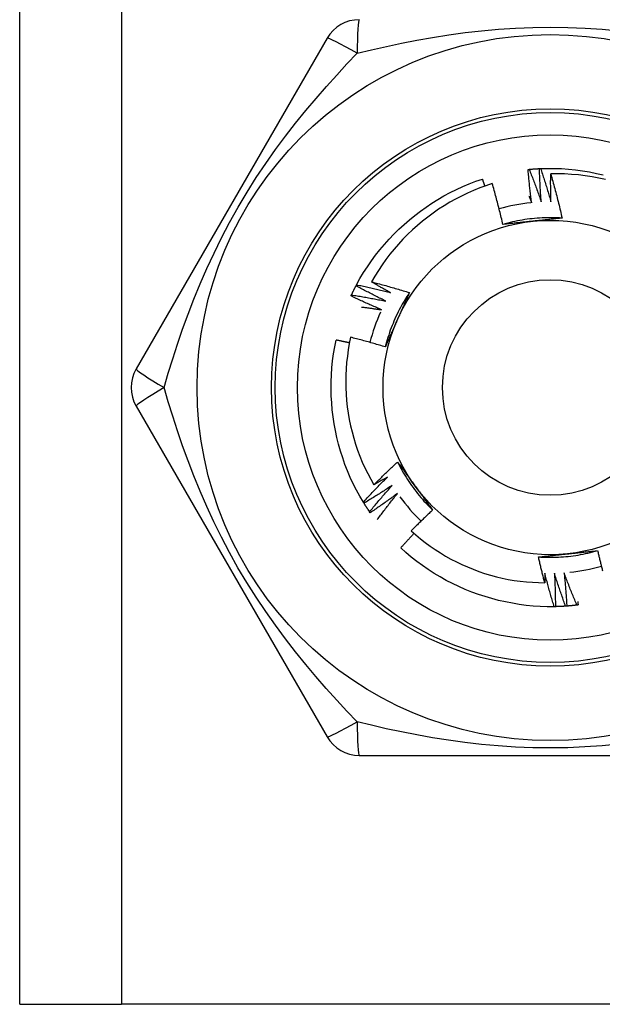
# Model space of a CAD drawing. Header units: inches. Extents: x 4.1 to 98, y 5.9 to 52.5.
# Tile 4 of 79: x 6.182 to 6.49, y 17.609 to 18.13. Entities that reach past the tile are written whole.
import ezdxf

# ---------------------------------------------------------------- set-up
doc = ezdxf.new("R2010")
doc.units = ezdxf.units.IN
doc.header["$MEASUREMENT"] = 0
doc.layers.add('Visible Edges(ANSI)', color=7, linetype='Continuous', lineweight=25)
doc.layers.add('Visible Tangent Edges(ANSI)', color=7, linetype='Continuous', lineweight=25)

msp = doc.modelspace()

# ---------------------------------------------------------------- linework, layer by layer
at = {"layer": 'Visible Edges(ANSI)'}
for p, q in [((6.1817, 17.60874), (6.1817, 38.93157)), ((6.3445, 18.12055), (6.24335, 17.94535)), ((6.35983, 17.98943), (6.36012, 17.98996)), ((6.24335, 17.92567), (6.3445, 17.75047)), ((6.36404, 17.87424), (6.36372, 17.87475)), ((6.36735, 17.8692), (6.36701, 17.86969)), ((6.46543, 17.8194), (6.46483, 17.81939)), ((6.36155, 17.74063), (6.56385, 17.74063)), ((6.1817, 17.60874), (6.23555, 17.60874)), ((6.68985, 17.60874), (6.23555, 17.60874))]:
    msp.add_line(p, q, dxfattribs=at)
at = {"layer": 'Visible Edges(ANSI)', "flags": 128}
for points in [[(6.45095, 18.05106), (6.45097, 18.05106), (6.451, 18.05106), (6.45102, 18.05106), (6.45105, 18.05107), (6.45107, 18.05107), (6.4511, 18.05107), (6.45112, 18.05107), (6.45115, 18.05108), (6.45117, 18.05108), (6.4512, 18.05108), (6.45122, 18.05108), (6.45125, 18.05109), (6.45127, 18.05109), (6.4513, 18.05109), (6.45132, 18.05109), (6.45135, 18.0511), (6.45137, 18.0511), (6.4514, 18.0511), (6.45142, 18.0511), (6.45145, 18.05111), (6.45147, 18.05111), (6.4515, 18.05111), (6.45152, 18.05111), (6.45155, 18.05112)], [(6.45285, 18.03344), (6.45275, 18.03417), (6.45266, 18.03491), (6.45256, 18.03564), (6.45247, 18.03637), (6.45238, 18.0371), (6.45229, 18.03784), (6.45221, 18.03857), (6.45212, 18.0393), (6.45204, 18.04003), (6.45195, 18.04077), (6.45187, 18.0415), (6.45179, 18.04224), (6.45171, 18.04297), (6.45164, 18.0437), (6.45156, 18.04444), (6.45149, 18.04517), (6.45141, 18.04591), (6.45134, 18.04664), (6.45127, 18.04738), (6.4512, 18.04811), (6.45114, 18.04885), (6.45107, 18.04958), (6.45101, 18.05032), (6.45095, 18.05106)], [(6.45155, 18.05112), (6.45177, 18.05114), (6.452, 18.05116), (6.45222, 18.05118), (6.45245, 18.0512), (6.45267, 18.05122), (6.4529, 18.05124), (6.45312, 18.05126), (6.45335, 18.05127), (6.45357, 18.05129), (6.4538, 18.05131), (6.45402, 18.05133), (6.45425, 18.05134), (6.45448, 18.05136), (6.4547, 18.05137), (6.45493, 18.05139), (6.45515, 18.0514), (6.45538, 18.05142), (6.4556, 18.05143), (6.45583, 18.05145), (6.45605, 18.05146), (6.45628, 18.05147), (6.45651, 18.05148), (6.45673, 18.05149), (6.45696, 18.0515)], [(6.45155, 18.05112), (6.45183, 18.0504), (6.45211, 18.04969), (6.45239, 18.04897), (6.45267, 18.04826), (6.45294, 18.04754), (6.45322, 18.04682), (6.45349, 18.0461), (6.45377, 18.04539), (6.45404, 18.04467), (6.45431, 18.04395), (6.45458, 18.04323), (6.45484, 18.04251), (6.45511, 18.04179), (6.45537, 18.04107), (6.45564, 18.04034), (6.4559, 18.03962), (6.45616, 18.0389), (6.45642, 18.03818), (6.45668, 18.03745), (6.45693, 18.03673), (6.45719, 18.036), (6.45744, 18.03528), (6.45769, 18.03455), (6.45794, 18.03382)], [(6.45696, 18.05151), (6.45698, 18.05151), (6.45701, 18.05151), (6.45703, 18.05151), (6.45706, 18.05151), (6.45708, 18.05152), (6.45711, 18.05152), (6.45713, 18.05152), (6.45716, 18.05152), (6.45718, 18.05152), (6.45721, 18.05152), (6.45724, 18.05152), (6.45726, 18.05152), (6.45729, 18.05153), (6.45731, 18.05153), (6.45734, 18.05153), (6.45736, 18.05153), (6.45739, 18.05153), (6.45741, 18.05153), (6.45744, 18.05153), (6.45746, 18.05153), (6.45749, 18.05153), (6.45751, 18.05154), (6.45754, 18.05154), (6.45756, 18.05154)], [(6.45794, 18.03382), (6.45789, 18.03456), (6.45783, 18.03529), (6.45777, 18.03603), (6.45772, 18.03677), (6.45767, 18.0375), (6.45762, 18.03824), (6.45757, 18.03897), (6.45752, 18.03971), (6.45748, 18.04045), (6.45743, 18.04118), (6.45739, 18.04192), (6.45735, 18.04266), (6.45731, 18.04339), (6.45727, 18.04413), (6.45723, 18.04487), (6.45719, 18.04561), (6.45716, 18.04634), (6.45713, 18.04708), (6.4571, 18.04782), (6.45706, 18.04856), (6.45704, 18.0493), (6.45701, 18.05003), (6.45698, 18.05077), (6.45696, 18.05151)], [(6.45756, 18.05154), (6.46128, 18.05164), (6.465, 18.05162), (6.46871, 18.05148), (6.47242, 18.05121), (6.47612, 18.05083), (6.4798, 18.05033), (6.48347, 18.04971), (6.48711, 18.04897), (6.49073, 18.04812)], [(6.45756, 18.05154), (6.45781, 18.05081), (6.45805, 18.05008), (6.45829, 18.04935), (6.45853, 18.04862), (6.45877, 18.04789), (6.45901, 18.04716), (6.45925, 18.04643), (6.45948, 18.0457), (6.45972, 18.04497), (6.45995, 18.04424), (6.46018, 18.04351), (6.46041, 18.04277), (6.46064, 18.04204), (6.46086, 18.0413), (6.46109, 18.04057), (6.46131, 18.03983), (6.46153, 18.0391), (6.46176, 18.03836), (6.46198, 18.03763), (6.46219, 18.03689), (6.46241, 18.03615), (6.46263, 18.03541), (6.46284, 18.03468), (6.46305, 18.03394)], [(6.36012, 17.98996), (6.36191, 17.99322), (6.36382, 17.99641), (6.36583, 17.99954), (6.36794, 18.0026), (6.37014, 18.00559), (6.37245, 18.00851), (6.37484, 18.01136), (6.37732, 18.01412), (6.37989, 18.01681), (6.38254, 18.01942), (6.38528, 18.02194), (6.38809, 18.02438), (6.39097, 18.02673), (6.39393, 18.02898), (6.39696, 18.03114), (6.40005, 18.03321), (6.40321, 18.03517), (6.40642, 18.03704), (6.4097, 18.0388), (6.41302, 18.04046), (6.4164, 18.042), (6.41983, 18.04344), (6.42331, 18.04476), (6.42682, 18.04597)], [(6.42809, 18.04225), (6.42803, 18.0424), (6.42798, 18.04256), (6.42793, 18.04271), (6.42788, 18.04287), (6.42783, 18.04302), (6.42777, 18.04318), (6.42772, 18.04333), (6.42767, 18.04349), (6.42762, 18.04364), (6.42756, 18.0438), (6.42751, 18.04396), (6.42746, 18.04411), (6.42741, 18.04427), (6.42735, 18.04442), (6.4273, 18.04458), (6.42725, 18.04473), (6.4272, 18.04489), (6.42714, 18.04504), (6.42709, 18.0452), (6.42704, 18.04535), (6.42698, 18.04551), (6.42693, 18.04566), (6.42688, 18.04582), (6.42682, 18.04597)], [(6.46305, 18.03394), (6.46304, 18.03455), (6.46302, 18.03517), (6.46301, 18.03578), (6.46299, 18.0364), (6.46298, 18.03701), (6.46297, 18.03763), (6.46296, 18.03824), (6.46295, 18.03886), (6.46294, 18.03947), (6.46293, 18.04009), (6.46293, 18.0407), (6.46292, 18.04132), (6.46292, 18.04194), (6.46292, 18.04255), (6.46291, 18.04317), (6.46291, 18.04378), (6.46291, 18.0444), (6.46291, 18.04501), (6.46292, 18.04563), (6.46292, 18.04624), (6.46292, 18.04686), (6.46293, 18.04748), (6.46293, 18.04809), (6.46294, 18.04871)], [(6.49198, 18.04569), (6.48841, 18.04647), (6.48482, 18.04714), (6.48121, 18.0477), (6.47758, 18.04813), (6.47393, 18.04845), (6.47028, 18.04866), (6.46661, 18.04874), (6.46294, 18.04871)], [(6.46294, 18.04871), (6.46322, 18.04774), (6.46349, 18.04677), (6.46377, 18.0458), (6.46404, 18.04483), (6.46431, 18.04386), (6.46457, 18.04288), (6.46484, 18.04191), (6.4651, 18.04094), (6.46536, 18.03996), (6.46561, 18.03899), (6.46587, 18.03801), (6.46612, 18.03703), (6.46637, 18.03606), (6.46661, 18.03508), (6.46686, 18.0341), (6.4671, 18.03312), (6.46734, 18.03214), (6.46757, 18.03116), (6.46781, 18.03018), (6.46804, 18.0292), (6.46827, 18.02822), (6.46849, 18.02723), (6.46872, 18.02625), (6.46894, 18.02527)], [(6.43199, 18.04355), (6.42865, 18.04244), (6.42534, 18.04123), (6.42207, 18.03991), (6.41884, 18.03849), (6.41566, 18.03697), (6.41254, 18.03535), (6.40947, 18.03363), (6.40645, 18.03182), (6.4035, 18.02992), (6.40061, 18.02792), (6.39778, 18.02584), (6.39502, 18.02366), (6.39232, 18.0214), (6.3897, 18.01905), (6.38715, 18.01662), (6.38468, 18.0141), (6.38229, 18.01151), (6.37999, 18.00885), (6.37777, 18.00611), (6.37565, 18.00331), (6.37361, 18.00045), (6.37167, 17.99752), (6.36983, 17.99453), (6.36808, 17.99149)], [(6.43762, 18.02192), (6.43741, 18.02282), (6.4372, 18.02373), (6.43699, 18.02464), (6.43677, 18.02555), (6.43655, 18.02645), (6.43633, 18.02736), (6.43611, 18.02826), (6.43589, 18.02917), (6.43566, 18.03007), (6.43543, 18.03097), (6.4352, 18.03188), (6.43497, 18.03278), (6.43473, 18.03368), (6.43449, 18.03458), (6.43425, 18.03548), (6.43401, 18.03638), (6.43376, 18.03728), (6.43352, 18.03818), (6.43327, 18.03907), (6.43302, 18.03997), (6.43276, 18.04087), (6.43251, 18.04176), (6.43225, 18.04266), (6.43199, 18.04355)], [(6.45141, 18.03696), (6.45147, 18.03681), (6.45153, 18.03666), (6.45159, 18.03652), (6.45165, 18.03637), (6.45171, 18.03623), (6.45177, 18.03608), (6.45183, 18.03593), (6.45189, 18.03579), (6.45195, 18.03564), (6.45201, 18.03549), (6.45207, 18.03535), (6.45213, 18.0352), (6.45219, 18.03506), (6.45225, 18.03491), (6.45231, 18.03476), (6.45237, 18.03462), (6.45243, 18.03447), (6.45249, 18.03432), (6.45255, 18.03418), (6.45261, 18.03403), (6.45267, 18.03388), (6.45273, 18.03374), (6.45279, 18.03359), (6.45285, 18.03344)], [(6.46894, 18.02527), (6.46762, 18.02535), (6.4663, 18.02541), (6.46498, 18.02545), (6.46367, 18.02547), (6.46235, 18.02547), (6.46103, 18.02546), (6.45971, 18.02542), (6.45839, 18.02537), (6.45707, 18.02529), (6.45576, 18.0252), (6.45444, 18.02509), (6.45313, 18.02496), (6.45182, 18.02481), (6.45051, 18.02464), (6.4492, 18.02445), (6.4479, 18.02425), (6.4466, 18.02402), (6.44531, 18.02378), (6.44401, 18.02351), (6.44273, 18.02323), (6.44144, 18.02293), (6.44016, 18.02261), (6.43889, 18.02227), (6.43762, 18.02191)], [(6.45344, 18.02361), (6.45278, 18.02354), (6.45211, 18.02347), (6.45145, 18.0234), (6.45079, 18.02333), (6.45012, 18.02326), (6.44946, 18.02319), (6.4488, 18.02312), (6.44814, 18.02305), (6.44748, 18.02298), (6.44682, 18.02291), (6.44616, 18.02284), (6.4455, 18.02277), (6.44484, 18.0227), (6.44418, 18.02263), (6.44353, 18.02256), (6.44287, 18.02249), (6.44221, 18.02242), (6.44155, 18.02235), (6.4409, 18.02227), (6.44024, 18.0222), (6.43959, 18.02213), (6.43893, 18.02206), (6.43827, 18.02199), (6.43762, 18.02192)], [(6.46894, 18.02527), (6.4683, 18.02519), (6.46765, 18.02512), (6.46701, 18.02505), (6.46637, 18.02498), (6.46573, 18.02491), (6.46508, 18.02484), (6.46444, 18.02477), (6.4638, 18.0247), (6.46315, 18.02464), (6.46251, 18.02457), (6.46187, 18.0245), (6.46122, 18.02443), (6.46058, 18.02436), (6.45993, 18.02429), (6.45928, 18.02422), (6.45864, 18.02415), (6.45799, 18.02409), (6.45734, 18.02402), (6.45669, 18.02395), (6.45604, 18.02388), (6.45539, 18.02381), (6.45474, 18.02374), (6.45409, 18.02368), (6.45344, 18.02361)], [(6.35743, 17.98457), (6.35752, 17.98477), (6.35762, 17.98498), (6.35772, 17.98518), (6.35781, 17.98538), (6.35791, 17.98559), (6.35801, 17.98579), (6.35811, 17.986), (6.3582, 17.9862), (6.3583, 17.9864), (6.3584, 17.98661), (6.3585, 17.98681), (6.3586, 17.98701), (6.3587, 17.98721), (6.3588, 17.98742), (6.35891, 17.98762), (6.35901, 17.98782), (6.35911, 17.98802), (6.35921, 17.98822), (6.35932, 17.98842), (6.35942, 17.98862), (6.35952, 17.98883), (6.35963, 17.98903), (6.35973, 17.98923), (6.35984, 17.98943)], [(6.37557, 17.9813), (6.37491, 17.98163), (6.37425, 17.98195), (6.37359, 17.98228), (6.37293, 17.9826), (6.37227, 17.98293), (6.37161, 17.98326), (6.37095, 17.98359), (6.37029, 17.98393), (6.36963, 17.98426), (6.36897, 17.9846), (6.36831, 17.98493), (6.36766, 17.98527), (6.367, 17.98561), (6.36635, 17.98595), (6.36569, 17.98629), (6.36504, 17.98664), (6.36439, 17.98698), (6.36373, 17.98733), (6.36308, 17.98767), (6.36243, 17.98802), (6.36178, 17.98837), (6.36113, 17.98872), (6.36048, 17.98908), (6.35983, 17.98943)], [(6.36012, 17.98996), (6.36087, 17.98981), (6.36162, 17.98965), (6.36237, 17.98948), (6.36312, 17.98932), (6.36387, 17.98916), (6.36462, 17.98899), (6.36537, 17.98882), (6.36612, 17.98866), (6.36687, 17.98849), (6.36762, 17.98832), (6.36836, 17.98814), (6.36911, 17.98797), (6.36986, 17.98779), (6.37061, 17.98761), (6.37136, 17.98744), (6.3721, 17.98726), (6.37285, 17.98707), (6.3736, 17.98689), (6.37434, 17.98671), (6.37509, 17.98652), (6.37583, 17.98633), (6.37658, 17.98614), (6.37732, 17.98595), (6.37807, 17.98576)], [(6.36808, 17.99149), (6.36891, 17.99127), (6.36975, 17.99105), (6.37059, 17.99083), (6.37143, 17.99061), (6.37227, 17.99039), (6.37311, 17.99016), (6.37394, 17.98994), (6.37478, 17.98971), (6.37561, 17.98948), (6.37645, 17.98924), (6.37728, 17.98901), (6.37812, 17.98877), (6.37895, 17.98853), (6.37978, 17.98829), (6.38062, 17.98805), (6.38145, 17.98781), (6.38228, 17.98756), (6.38311, 17.98731), (6.38394, 17.98706), (6.38477, 17.98681), (6.3856, 17.98656), (6.38643, 17.9863), (6.38726, 17.98605), (6.38809, 17.98579)], [(6.37807, 17.98576), (6.37765, 17.98599), (6.37723, 17.98623), (6.37681, 17.98646), (6.37639, 17.9867), (6.37597, 17.98693), (6.37555, 17.98716), (6.37514, 17.9874), (6.37472, 17.98764), (6.3743, 17.98787), (6.37388, 17.98811), (6.37347, 17.98835), (6.37305, 17.98859), (6.37263, 17.98883), (6.37222, 17.98906), (6.3718, 17.9893), (6.37139, 17.98955), (6.37097, 17.98979), (6.37056, 17.99003), (6.37014, 17.99027), (6.36973, 17.99051), (6.36932, 17.99076), (6.3689, 17.991), (6.36849, 17.99124), (6.36808, 17.99149)], [(6.35717, 17.98402), (6.35718, 17.98404), (6.35719, 17.98406), (6.35721, 17.98409), (6.35722, 17.98411), (6.35723, 17.98413), (6.35724, 17.98416), (6.35725, 17.98418), (6.35726, 17.9842), (6.35727, 17.98422), (6.35728, 17.98425), (6.35729, 17.98427), (6.3573, 17.98429), (6.35731, 17.98431), (6.35732, 17.98434), (6.35733, 17.98436), (6.35734, 17.98438), (6.35735, 17.98441), (6.35736, 17.98443), (6.35737, 17.98445), (6.35738, 17.98447), (6.3574, 17.9845), (6.35741, 17.98452), (6.35742, 17.98454), (6.35743, 17.98457)], [(6.37331, 17.97672), (6.37264, 17.97701), (6.37196, 17.9773), (6.37128, 17.97759), (6.3706, 17.97788), (6.36993, 17.97818), (6.36925, 17.97847), (6.36857, 17.97877), (6.3679, 17.97907), (6.36722, 17.97937), (6.36655, 17.97967), (6.36588, 17.97997), (6.3652, 17.98027), (6.36453, 17.98058), (6.36386, 17.98088), (6.36319, 17.98119), (6.36252, 17.9815), (6.36185, 17.98181), (6.36118, 17.98212), (6.36051, 17.98243), (6.35984, 17.98275), (6.35917, 17.98306), (6.35851, 17.98338), (6.35784, 17.9837), (6.35717, 17.98402)], [(6.35743, 17.98457), (6.35819, 17.98445), (6.35894, 17.98433), (6.3597, 17.9842), (6.36046, 17.98408), (6.36122, 17.98396), (6.36198, 17.98383), (6.36273, 17.9837), (6.36349, 17.98357), (6.36425, 17.98344), (6.365, 17.98331), (6.36576, 17.98317), (6.36652, 17.98304), (6.36727, 17.9829), (6.36803, 17.98276), (6.36878, 17.98263), (6.36954, 17.98248), (6.37029, 17.98234), (6.37105, 17.9822), (6.3718, 17.98205), (6.37256, 17.9819), (6.37331, 17.98176), (6.37407, 17.98161), (6.37482, 17.98146), (6.37557, 17.9813)], [(6.38809, 17.98579), (6.38736, 17.98469), (6.38665, 17.98358), (6.38595, 17.98246), (6.38528, 17.98133), (6.38461, 17.98018), (6.38397, 17.97903), (6.38334, 17.97787), (6.38273, 17.97671), (6.38213, 17.97553), (6.38155, 17.97434), (6.38099, 17.97315), (6.38045, 17.97195), (6.37992, 17.97074), (6.37942, 17.96952), (6.37893, 17.96829), (6.37845, 17.96706), (6.378, 17.96582), (6.37756, 17.96458), (6.37714, 17.96333), (6.37674, 17.96207), (6.37636, 17.96081), (6.376, 17.95954), (6.37566, 17.95827), (6.37533, 17.95699)], [(6.38809, 17.98579), (6.38783, 17.9852), (6.38757, 17.98461), (6.38731, 17.98402), (6.38705, 17.98342), (6.38679, 17.98283), (6.38653, 17.98224), (6.38627, 17.98165), (6.386, 17.98106), (6.38574, 17.98047), (6.38548, 17.97987), (6.38522, 17.97928), (6.38495, 17.97869), (6.38469, 17.9781), (6.38443, 17.9775), (6.38416, 17.97691), (6.3839, 17.97631), (6.38364, 17.97572), (6.38337, 17.97512), (6.38311, 17.97453), (6.38284, 17.97393), (6.38258, 17.97333), (6.38231, 17.97274), (6.38204, 17.97214), (6.38178, 17.97154)], [(6.36273, 17.97816), (6.36317, 17.97811), (6.36361, 17.97805), (6.36405, 17.978), (6.36449, 17.97794), (6.36493, 17.97789), (6.36538, 17.97783), (6.36582, 17.97777), (6.36626, 17.97771), (6.3667, 17.97766), (6.36714, 17.9776), (6.36758, 17.97754), (6.36802, 17.97748), (6.36847, 17.97742), (6.36891, 17.97736), (6.36935, 17.97729), (6.36979, 17.97723), (6.37023, 17.97717), (6.37067, 17.97711), (6.37111, 17.97704), (6.37155, 17.97698), (6.37199, 17.97691), (6.37243, 17.97685), (6.37287, 17.97678), (6.37331, 17.97672)], [(6.38178, 17.97154), (6.3815, 17.97093), (6.38123, 17.97032), (6.38096, 17.96971), (6.38069, 17.9691), (6.38042, 17.96849), (6.38015, 17.96788), (6.37988, 17.96728), (6.37961, 17.96667), (6.37934, 17.96606), (6.37907, 17.96546), (6.3788, 17.96485), (6.37853, 17.96424), (6.37826, 17.96364), (6.378, 17.96303), (6.37773, 17.96243), (6.37746, 17.96182), (6.37719, 17.96122), (6.37693, 17.96061), (6.37666, 17.96001), (6.37639, 17.95941), (6.37613, 17.9588), (6.37586, 17.9582), (6.3756, 17.9576), (6.37533, 17.95699)], [(6.36372, 17.87475), (6.36183, 17.87795), (6.36004, 17.88121), (6.35837, 17.88453), (6.3568, 17.8879), (6.35534, 17.89132), (6.35399, 17.89479), (6.35276, 17.89829), (6.35163, 17.90184), (6.35062, 17.90542), (6.34972, 17.90902), (6.34893, 17.91266), (6.34826, 17.91632), (6.3477, 17.91999), (6.34726, 17.92369), (6.34693, 17.92739), (6.34672, 17.9311), (6.34663, 17.93482), (6.34666, 17.93854), (6.3468, 17.94225), (6.34706, 17.94596), (6.34744, 17.94966), (6.34795, 17.95334), (6.34857, 17.95701), (6.34931, 17.96065)], [(6.35634, 17.95915), (6.35605, 17.95922), (6.35576, 17.95928), (6.35547, 17.95935), (6.35517, 17.95941), (6.35488, 17.95948), (6.35459, 17.95954), (6.3543, 17.9596), (6.354, 17.95967), (6.35371, 17.95973), (6.35342, 17.95979), (6.35312, 17.95986), (6.35283, 17.95992), (6.35254, 17.95998), (6.35225, 17.96004), (6.35195, 17.96011), (6.35166, 17.96017), (6.35137, 17.96023), (6.35107, 17.96029), (6.35078, 17.96035), (6.35049, 17.96041), (6.35019, 17.96047), (6.3499, 17.96053), (6.34961, 17.96059), (6.34931, 17.96065)], [(6.35696, 17.96214), (6.35628, 17.95884), (6.35571, 17.95552), (6.35523, 17.95218), (6.35486, 17.94882), (6.3546, 17.94546), (6.35444, 17.94208), (6.35439, 17.9387), (6.35444, 17.93531), (6.35459, 17.93193), (6.35486, 17.92857), (6.35522, 17.92521), (6.35569, 17.92187), (6.35627, 17.91855), (6.35695, 17.91525), (6.35773, 17.91197), (6.35861, 17.90871), (6.3596, 17.90549), (6.36069, 17.90229), (6.36188, 17.89912), (6.36317, 17.896), (6.36456, 17.89291), (6.36604, 17.88988), (6.36762, 17.88689), (6.36929, 17.88396)], [(6.37533, 17.95699), (6.37457, 17.95723), (6.37381, 17.95746), (6.37305, 17.95769), (6.37229, 17.95792), (6.37152, 17.95814), (6.37076, 17.95837), (6.37, 17.95859), (6.36924, 17.95881), (6.36847, 17.95904), (6.36771, 17.95925), (6.36694, 17.95947), (6.36618, 17.95969), (6.36541, 17.9599), (6.36465, 17.96011), (6.36388, 17.96032), (6.36311, 17.96053), (6.36234, 17.96074), (6.36158, 17.96094), (6.36081, 17.96115), (6.36004, 17.96135), (6.35927, 17.96155), (6.3585, 17.96175), (6.35773, 17.96195), (6.35696, 17.96214)], [(6.36929, 17.88396), (6.3698, 17.88448), (6.37032, 17.88499), (6.37083, 17.8855), (6.37135, 17.88601), (6.37186, 17.88652), (6.37238, 17.88703), (6.3729, 17.88754), (6.37342, 17.88805), (6.37394, 17.88855), (6.37446, 17.88906), (6.37498, 17.88956), (6.3755, 17.89007), (6.37603, 17.89057), (6.37655, 17.89107), (6.37708, 17.89157), (6.3776, 17.89207), (6.37813, 17.89257), (6.37866, 17.89307), (6.37919, 17.89356), (6.37972, 17.89406), (6.38025, 17.89455), (6.38078, 17.89505), (6.38132, 17.89554), (6.38185, 17.89603)], [(6.38185, 17.89603), (6.38223, 17.89551), (6.38262, 17.89499), (6.383, 17.89447), (6.38338, 17.89395), (6.38376, 17.89343), (6.38414, 17.89291), (6.38453, 17.89239), (6.38491, 17.89186), (6.38529, 17.89134), (6.38567, 17.89082), (6.38605, 17.89029), (6.38643, 17.88977), (6.38682, 17.88925), (6.3872, 17.88872), (6.38758, 17.88819), (6.38796, 17.88767), (6.38835, 17.88714), (6.38873, 17.88662), (6.38911, 17.88609), (6.3895, 17.88556), (6.38988, 17.88503), (6.39027, 17.8845), (6.39065, 17.88397), (6.39104, 17.88344)], [(6.38185, 17.89603), (6.38244, 17.89485), (6.38305, 17.89368), (6.38367, 17.89252), (6.38431, 17.89137), (6.38497, 17.89022), (6.38564, 17.88909), (6.38633, 17.88796), (6.38704, 17.88685), (6.38776, 17.88574), (6.3885, 17.88465), (6.38925, 17.88357), (6.39002, 17.8825), (6.39081, 17.88144), (6.39161, 17.88039), (6.39242, 17.87935), (6.39325, 17.87833), (6.3941, 17.87731), (6.39496, 17.87631), (6.39583, 17.87532), (6.39672, 17.87435), (6.39762, 17.87339), (6.39854, 17.87244), (6.39947, 17.87151), (6.40041, 17.87059)], [(6.36372, 17.87475), (6.36424, 17.87532), (6.36476, 17.87588), (6.36528, 17.87645), (6.3658, 17.87701), (6.36632, 17.87758), (6.36684, 17.87814), (6.36737, 17.8787), (6.36789, 17.87926), (6.36842, 17.87982), (6.36895, 17.88038), (6.36948, 17.88093), (6.37001, 17.88149), (6.37054, 17.88205), (6.37107, 17.8826), (6.3716, 17.88315), (6.37214, 17.88371), (6.37267, 17.88426), (6.37321, 17.88481), (6.37375, 17.88536), (6.37429, 17.8859), (6.37483, 17.88645), (6.37537, 17.887), (6.37591, 17.88754), (6.37645, 17.88809)], [(6.37645, 17.88809), (6.37615, 17.88791), (6.37586, 17.88774), (6.37556, 17.88756), (6.37526, 17.88739), (6.37497, 17.88722), (6.37467, 17.88704), (6.37437, 17.88687), (6.37407, 17.8867), (6.37378, 17.88652), (6.37348, 17.88635), (6.37318, 17.88618), (6.37288, 17.88601), (6.37258, 17.88583), (6.37229, 17.88566), (6.37199, 17.88549), (6.37169, 17.88532), (6.37139, 17.88515), (6.37109, 17.88498), (6.37079, 17.88481), (6.37049, 17.88464), (6.37019, 17.88447), (6.36989, 17.8843), (6.36959, 17.88413), (6.36929, 17.88396)], [(6.37903, 17.88367), (6.37841, 17.88327), (6.3778, 17.88286), (6.37718, 17.88246), (6.37656, 17.88205), (6.37594, 17.88165), (6.37532, 17.88125), (6.3747, 17.88085), (6.37408, 17.88045), (6.37346, 17.88005), (6.37284, 17.87966), (6.37222, 17.87926), (6.37159, 17.87887), (6.37097, 17.87848), (6.37034, 17.87808), (6.36971, 17.87769), (6.36909, 17.8773), (6.36846, 17.87692), (6.36783, 17.87653), (6.3672, 17.87615), (6.36657, 17.87576), (6.36594, 17.87538), (6.3653, 17.875), (6.36467, 17.87462), (6.36404, 17.87424)], [(6.36701, 17.86969), (6.3675, 17.87029), (6.36798, 17.87088), (6.36847, 17.87147), (6.36896, 17.87206), (6.36946, 17.87265), (6.36995, 17.87324), (6.37044, 17.87383), (6.37094, 17.87441), (6.37144, 17.875), (6.37194, 17.87558), (6.37243, 17.87617), (6.37294, 17.87675), (6.37344, 17.87733), (6.37394, 17.87791), (6.37444, 17.8785), (6.37495, 17.87907), (6.37545, 17.87965), (6.37596, 17.88023), (6.37647, 17.88081), (6.37698, 17.88138), (6.37749, 17.88196), (6.378, 17.88253), (6.37851, 17.8831), (6.37903, 17.88367)], [(6.39104, 17.88344), (6.39143, 17.8829), (6.39182, 17.88236), (6.39221, 17.88182), (6.39261, 17.88128), (6.393, 17.88074), (6.39339, 17.88021), (6.39378, 17.87967), (6.39417, 17.87913), (6.39456, 17.87859), (6.39495, 17.87806), (6.39534, 17.87752), (6.39573, 17.87698), (6.39612, 17.87645), (6.39651, 17.87591), (6.3969, 17.87538), (6.39729, 17.87485), (6.39768, 17.87431), (6.39807, 17.87378), (6.39846, 17.87325), (6.39885, 17.87271), (6.39924, 17.87218), (6.39963, 17.87165), (6.40002, 17.87112), (6.40041, 17.87059)], [(6.38183, 17.8794), (6.38124, 17.87896), (6.38064, 17.87853), (6.38005, 17.87809), (6.37945, 17.87765), (6.37886, 17.87722), (6.37826, 17.87679), (6.37766, 17.87636), (6.37706, 17.87593), (6.37646, 17.8755), (6.37586, 17.87507), (6.37526, 17.87464), (6.37465, 17.87422), (6.37405, 17.87379), (6.37345, 17.87337), (6.37284, 17.87295), (6.37223, 17.87252), (6.37163, 17.8721), (6.37102, 17.87169), (6.37041, 17.87127), (6.3698, 17.87085), (6.36919, 17.87044), (6.36858, 17.87002), (6.36796, 17.86961), (6.36735, 17.8692)], [(6.37107, 17.86551), (6.3715, 17.8661), (6.37194, 17.86669), (6.37238, 17.86728), (6.37282, 17.86786), (6.37326, 17.86844), (6.3737, 17.86903), (6.37414, 17.86961), (6.37459, 17.87019), (6.37503, 17.87078), (6.37548, 17.87136), (6.37592, 17.87194), (6.37637, 17.87251), (6.37682, 17.87309), (6.37727, 17.87367), (6.37772, 17.87425), (6.37817, 17.87482), (6.37863, 17.8754), (6.37908, 17.87597), (6.37954, 17.87655), (6.37999, 17.87712), (6.38045, 17.87769), (6.38091, 17.87826), (6.38137, 17.87883), (6.38183, 17.8794)], [(6.36701, 17.86969), (6.36688, 17.86988), (6.36675, 17.87007), (6.36662, 17.87025), (6.3665, 17.87044), (6.36637, 17.87063), (6.36625, 17.87082), (6.36612, 17.871), (6.36599, 17.87119), (6.36587, 17.87138), (6.36575, 17.87157), (6.36562, 17.87176), (6.3655, 17.87195), (6.36537, 17.87214), (6.36525, 17.87233), (6.36513, 17.87252), (6.36501, 17.87271), (6.36488, 17.8729), (6.36476, 17.87309), (6.36464, 17.87328), (6.36452, 17.87347), (6.3644, 17.87366), (6.36428, 17.87385), (6.36416, 17.87405), (6.36404, 17.87424)], [(6.40041, 17.87059), (6.39993, 17.87014), (6.39945, 17.86969), (6.39897, 17.86924), (6.39849, 17.86879), (6.39801, 17.86834), (6.39753, 17.86788), (6.39705, 17.86743), (6.39658, 17.86698), (6.3961, 17.86652), (6.39563, 17.86607), (6.39515, 17.86561), (6.39468, 17.86515), (6.39421, 17.86469), (6.39373, 17.86423), (6.39326, 17.86377), (6.39279, 17.86331), (6.39232, 17.86285), (6.39186, 17.86239), (6.39139, 17.86192), (6.39092, 17.86146), (6.39046, 17.861), (6.38999, 17.86053), (6.38953, 17.86006), (6.38906, 17.8596)], [(6.39059, 17.85823), (6.39029, 17.85791), (6.38999, 17.8576), (6.38969, 17.85728), (6.38939, 17.85697), (6.38909, 17.85665), (6.38879, 17.85633), (6.3885, 17.85602), (6.3882, 17.8557), (6.3879, 17.85538), (6.38761, 17.85506), (6.38731, 17.85474), (6.38701, 17.85442), (6.38672, 17.8541), (6.38642, 17.85378), (6.38613, 17.85346), (6.38584, 17.85314), (6.38554, 17.85282), (6.38525, 17.8525), (6.38495, 17.85218), (6.38466, 17.85186), (6.38437, 17.85154), (6.38408, 17.85121), (6.38379, 17.85089), (6.38349, 17.85057)], [(6.38906, 17.8596), (6.39149, 17.85745), (6.39397, 17.85538), (6.39652, 17.85339), (6.39912, 17.85147), (6.40178, 17.84964), (6.4045, 17.8479), (6.40727, 17.84623), (6.41009, 17.84465), (6.41296, 17.84316), (6.41588, 17.84175), (6.41884, 17.84044), (6.42184, 17.83921), (6.42488, 17.83809), (6.42794, 17.83705), (6.43104, 17.83612), (6.43416, 17.83528), (6.4373, 17.83454), (6.44047, 17.83389), (6.44365, 17.83335), (6.44685, 17.8329), (6.45006, 17.83255), (6.45329, 17.83231), (6.45652, 17.83216), (6.45977, 17.83211)], [(6.46483, 17.81939), (6.46111, 17.81938), (6.45739, 17.8195), (6.45368, 17.81974), (6.44998, 17.8201), (6.44629, 17.82058), (6.44262, 17.82118), (6.43898, 17.82189), (6.43535, 17.82272), (6.43175, 17.82366), (6.42819, 17.82472), (6.42466, 17.82589), (6.42116, 17.82716), (6.41771, 17.82855), (6.41431, 17.83004), (6.41095, 17.83164), (6.40764, 17.83334), (6.40439, 17.83515), (6.4012, 17.83706), (6.39807, 17.83907), (6.39501, 17.84117), (6.39202, 17.84338), (6.3891, 17.84568), (6.38626, 17.84808), (6.38349, 17.85057)], [(6.45646, 17.84576), (6.45778, 17.84568), (6.4591, 17.84561), (6.46042, 17.84557), (6.46174, 17.84555), (6.46306, 17.84555), (6.46437, 17.84556), (6.46569, 17.8456), (6.46701, 17.84565), (6.46833, 17.84573), (6.46965, 17.84582), (6.47096, 17.84593), (6.47227, 17.84606), (6.47358, 17.84621), (6.47489, 17.84638), (6.4762, 17.84657), (6.4775, 17.84677), (6.4788, 17.847), (6.4801, 17.84724), (6.48139, 17.84751), (6.48268, 17.84779), (6.48396, 17.84809), (6.48524, 17.84841), (6.48651, 17.84875), (6.48778, 17.84911)], [(6.45646, 17.84576), (6.45711, 17.84583), (6.45775, 17.8459), (6.45839, 17.84597), (6.45903, 17.84604), (6.45967, 17.84611), (6.46032, 17.84618), (6.46096, 17.84625), (6.4616, 17.84632), (6.46225, 17.84638), (6.46289, 17.84645), (6.46354, 17.84652), (6.46418, 17.84659), (6.46483, 17.84666), (6.46547, 17.84673), (6.46612, 17.8468), (6.46676, 17.84687), (6.46741, 17.84693), (6.46806, 17.847), (6.46871, 17.84707), (6.46936, 17.84714), (6.47001, 17.84721), (6.47066, 17.84728), (6.47131, 17.84734), (6.47196, 17.84741)], [(6.47196, 17.84741), (6.47262, 17.84748), (6.47329, 17.84755), (6.47395, 17.84762), (6.47462, 17.84769), (6.47528, 17.84776), (6.47594, 17.84783), (6.4766, 17.8479), (6.47726, 17.84797), (6.47792, 17.84804), (6.47858, 17.84811), (6.47924, 17.84818), (6.4799, 17.84825), (6.48056, 17.84832), (6.48122, 17.84839), (6.48188, 17.84846), (6.48253, 17.84853), (6.48319, 17.8486), (6.48385, 17.84867), (6.4845, 17.84875), (6.48516, 17.84882), (6.48582, 17.84889), (6.48647, 17.84896), (6.48713, 17.84903), (6.48778, 17.84911)], [(6.48778, 17.84911), (6.4879, 17.8486), (6.48802, 17.84809), (6.48813, 17.84758), (6.48825, 17.84707), (6.48837, 17.84656), (6.48849, 17.84606), (6.48861, 17.84555), (6.48873, 17.84504), (6.48886, 17.84453), (6.48898, 17.84403), (6.4891, 17.84352), (6.48923, 17.84301), (6.48935, 17.84251), (6.48948, 17.842), (6.4896, 17.8415), (6.48973, 17.84099), (6.48986, 17.84048), (6.48999, 17.83998), (6.49012, 17.83947), (6.49025, 17.83897), (6.49038, 17.83846)], [(6.45977, 17.83211), (6.45962, 17.83268), (6.45947, 17.83325), (6.45933, 17.83381), (6.45918, 17.83438), (6.45904, 17.83495), (6.4589, 17.83551), (6.45875, 17.83608), (6.45861, 17.83665), (6.45847, 17.83721), (6.45833, 17.83778), (6.45819, 17.83835), (6.45806, 17.83892), (6.45792, 17.83949), (6.45778, 17.84006), (6.45765, 17.84063), (6.45751, 17.84119), (6.45738, 17.84176), (6.45724, 17.84233), (6.45711, 17.8429), (6.45698, 17.84347), (6.45685, 17.84404), (6.45672, 17.84461), (6.45659, 17.84518), (6.45646, 17.84576)], [(6.45979, 17.83713), (6.45979, 17.83692), (6.45979, 17.83671), (6.45979, 17.8365), (6.45979, 17.83629), (6.45979, 17.83608), (6.45979, 17.83587), (6.45979, 17.83566), (6.45979, 17.83546), (6.45979, 17.83525), (6.45979, 17.83504), (6.45979, 17.83483), (6.45979, 17.83462), (6.45979, 17.83441), (6.45979, 17.8342), (6.45978, 17.83399), (6.45978, 17.83379), (6.45978, 17.83358), (6.45978, 17.83337), (6.45978, 17.83316), (6.45978, 17.83295), (6.45977, 17.83274), (6.45977, 17.83253), (6.45977, 17.83232), (6.45977, 17.83211)], [(6.46483, 17.81939), (6.4646, 17.82012), (6.46438, 17.82086), (6.46415, 17.82159), (6.46393, 17.82233), (6.46371, 17.82306), (6.46349, 17.8238), (6.46327, 17.82453), (6.46306, 17.82527), (6.46284, 17.82601), (6.46263, 17.82675), (6.46242, 17.82749), (6.46221, 17.82822), (6.462, 17.82896), (6.46179, 17.8297), (6.46159, 17.83044), (6.46138, 17.83118), (6.46118, 17.83193), (6.46098, 17.83267), (6.46077, 17.83341), (6.46058, 17.83415), (6.46038, 17.83489), (6.46018, 17.83564), (6.45999, 17.83638), (6.45979, 17.83713)], [(6.4649, 17.83711), (6.46494, 17.83637), (6.46498, 17.83563), (6.46502, 17.8349), (6.46505, 17.83416), (6.46508, 17.83342), (6.46511, 17.83269), (6.46514, 17.83195), (6.46517, 17.83121), (6.4652, 17.83047), (6.46522, 17.82974), (6.46525, 17.829), (6.46527, 17.82826), (6.46529, 17.82752), (6.46531, 17.82678), (6.46533, 17.82605), (6.46535, 17.82531), (6.46536, 17.82457), (6.46538, 17.82383), (6.46539, 17.82309), (6.4654, 17.82235), (6.46541, 17.82162), (6.46542, 17.82088), (6.46542, 17.82014), (6.46543, 17.8194)], [(6.47085, 17.81965), (6.47059, 17.82038), (6.47032, 17.8211), (6.47006, 17.82182), (6.4698, 17.82254), (6.46955, 17.82327), (6.46929, 17.82399), (6.46903, 17.82471), (6.46878, 17.82544), (6.46853, 17.82616), (6.46828, 17.82689), (6.46803, 17.82762), (6.46778, 17.82834), (6.46753, 17.82907), (6.46728, 17.8298), (6.46704, 17.83053), (6.4668, 17.83126), (6.46656, 17.83199), (6.46632, 17.83272), (6.46608, 17.83345), (6.46584, 17.83418), (6.4656, 17.83491), (6.46537, 17.83564), (6.46514, 17.83637), (6.4649, 17.83711)], [(6.47001, 17.83735), (6.47009, 17.83662), (6.47016, 17.83589), (6.47023, 17.83515), (6.47031, 17.83442), (6.47038, 17.83368), (6.47045, 17.83295), (6.47052, 17.83221), (6.47058, 17.83148), (6.47065, 17.83074), (6.47071, 17.83001), (6.47077, 17.82927), (6.47083, 17.82854), (6.47089, 17.8278), (6.47095, 17.82707), (6.47101, 17.82633), (6.47106, 17.82559), (6.47112, 17.82486), (6.47117, 17.82412), (6.47122, 17.82338), (6.47127, 17.82265), (6.47132, 17.82191), (6.47136, 17.82117), (6.47141, 17.82044), (6.47145, 17.8197)], [(6.47685, 17.82023), (6.47655, 17.82094), (6.47625, 17.82165), (6.47595, 17.82236), (6.47566, 17.82306), (6.47536, 17.82377), (6.47507, 17.82448), (6.47478, 17.82519), (6.47448, 17.8259), (6.47419, 17.82661), (6.47391, 17.82733), (6.47362, 17.82804), (6.47333, 17.82875), (6.47305, 17.82947), (6.47276, 17.83018), (6.47248, 17.83089), (6.4722, 17.83161), (6.47192, 17.83233), (6.47165, 17.83304), (6.47137, 17.83376), (6.47109, 17.83448), (6.47082, 17.8352), (6.47055, 17.83592), (6.47028, 17.83663), (6.47001, 17.83735)], [(6.47145, 17.8197), (6.47143, 17.8197), (6.4714, 17.81969), (6.47138, 17.81969), (6.47135, 17.81969), (6.47133, 17.81969), (6.4713, 17.81969), (6.47128, 17.81969), (6.47125, 17.81968), (6.47123, 17.81968), (6.4712, 17.81968), (6.47118, 17.81968), (6.47115, 17.81968), (6.47113, 17.81967), (6.4711, 17.81967), (6.47108, 17.81967), (6.47105, 17.81967), (6.47103, 17.81967), (6.471, 17.81967), (6.47098, 17.81966), (6.47095, 17.81966), (6.47093, 17.81966), (6.4709, 17.81966), (6.47087, 17.81966), (6.47085, 17.81965)], [(6.47685, 17.82023), (6.47663, 17.82021), (6.4764, 17.82018), (6.47618, 17.82015), (6.47595, 17.82013), (6.47573, 17.8201), (6.4755, 17.82008), (6.47528, 17.82005), (6.47506, 17.82003), (6.47483, 17.82), (6.47461, 17.81998), (6.47438, 17.81996), (6.47416, 17.81994), (6.47393, 17.81991), (6.47371, 17.81989), (6.47348, 17.81987), (6.47326, 17.81985), (6.47303, 17.81983), (6.4728, 17.81981), (6.47258, 17.81979), (6.47235, 17.81977), (6.47213, 17.81976), (6.4719, 17.81974), (6.47168, 17.81972), (6.47145, 17.8197)], [(6.47745, 17.82031), (6.47743, 17.82031), (6.4774, 17.8203), (6.47738, 17.8203), (6.47735, 17.8203), (6.47733, 17.82029), (6.4773, 17.82029), (6.47728, 17.82029), (6.47725, 17.82028), (6.47723, 17.82028), (6.4772, 17.82028), (6.47718, 17.82027), (6.47715, 17.82027), (6.47713, 17.82027), (6.4771, 17.82026), (6.47708, 17.82026), (6.47705, 17.82026), (6.47703, 17.82026), (6.477, 17.82025), (6.47698, 17.82025), (6.47695, 17.82025), (6.47693, 17.82024), (6.4769, 17.82024), (6.47688, 17.82024), (6.47685, 17.82023)], [(6.47725, 17.82208), (6.47726, 17.822), (6.47727, 17.82193), (6.47728, 17.82186), (6.47729, 17.82178), (6.47729, 17.82171), (6.4773, 17.82164), (6.47731, 17.82156), (6.47732, 17.82149), (6.47733, 17.82141), (6.47734, 17.82134), (6.47734, 17.82127), (6.47735, 17.82119), (6.47736, 17.82112), (6.47737, 17.82105), (6.47738, 17.82097), (6.47739, 17.8209), (6.47739, 17.82083), (6.4774, 17.82075), (6.47741, 17.82068), (6.47742, 17.8206), (6.47743, 17.82053), (6.47743, 17.82046), (6.47744, 17.82038), (6.47745, 17.82031)], [(6.47085, 17.81965), (6.47062, 17.81964), (6.4704, 17.81962), (6.47017, 17.81961), (6.46995, 17.81959), (6.46972, 17.81958), (6.4695, 17.81957), (6.46927, 17.81955), (6.46904, 17.81954), (6.46882, 17.81953), (6.46859, 17.81952), (6.46837, 17.81951), (6.46814, 17.8195), (6.46792, 17.81949), (6.46769, 17.81948), (6.46746, 17.81947), (6.46724, 17.81946), (6.46701, 17.81945), (6.46679, 17.81944), (6.46656, 17.81944), (6.46633, 17.81943), (6.46611, 17.81942), (6.46588, 17.81942), (6.46566, 17.81941), (6.46543, 17.81941)]]:
    msp.add_lwpolyline(points, dxfattribs=at)
at = {"layer": 'Visible Edges(ANSI)'}
for radius in [0.18701, 0.13386, 0.08858]:
    msp.add_circle((6.4627, 17.93551), radius, dxfattribs=at)
for centre, radius, start, end in [((6.36155, 18.11071), 0.01969, 90, 150), ((6.4627, 17.93551), 0.09843, 96.0181, 105.9569), ((6.4627, 17.93551), 0.09843, 156.0181, 165.9569), ((6.2604, 17.93551), 0.01969, 150, 210), ((6.4627, 17.93551), 0.09843, 216.0181, 225.9569), ((6.4627, 17.93551), 0.09843, 276.0181, 285.9569), ((6.36155, 17.76031), 0.01969, 210, 270)]:
    msp.add_arc(centre, radius, start, end, dxfattribs=at)
at = {"layer": 'Visible Tangent Edges(ANSI)'}
msp.add_line((6.23555, 38.93157), (6.23555, 17.60874), dxfattribs=at)
at = {"layer": 'Visible Tangent Edges(ANSI)', "flags": 128}
for points in [[(6.36045, 18.11261), (6.36807, 18.11446), (6.37589, 18.11625), (6.38389, 18.11795), (6.39207, 18.11954), (6.40042, 18.12102), (6.40892, 18.12235), (6.41757, 18.12353), (6.42636, 18.12453), (6.43528, 18.12534), (6.44432, 18.12595), (6.45347, 18.12632), (6.46273, 18.12645), (6.47201, 18.12633), (6.48118, 18.12596), (6.49023, 18.12536), (6.49915, 18.12455)], [(6.2582, 17.93551), (6.26041, 17.94304), (6.26277, 17.9507), (6.2653, 17.95849), (6.26801, 17.96637), (6.27091, 17.97434), (6.27401, 17.98238), (6.27732, 17.99046), (6.28085, 17.99858), (6.28461, 18.00671), (6.2886, 18.01484), (6.29285, 18.02295), (6.29736, 18.03102), (6.3021, 18.03898), (6.30701, 18.04673), (6.31205, 18.05426), (6.31721, 18.06158), (6.32246, 18.06868), (6.3278, 18.07557), (6.3332, 18.08225), (6.33864, 18.08872), (6.34411, 18.095), (6.34958, 18.10107), (6.35503, 18.10694), (6.36045, 18.11261)], [(6.36045, 17.75841), (6.35504, 17.76408), (6.34958, 17.76996), (6.3441, 17.77605), (6.33863, 17.78234), (6.33318, 17.78883), (6.32777, 17.79554), (6.32242, 17.80244), (6.31715, 17.80956), (6.31199, 17.81688), (6.30695, 17.8244), (6.30205, 17.83214), (6.29732, 17.84007), (6.29279, 17.84817), (6.28853, 17.85629), (6.28453, 17.86442), (6.28078, 17.87254), (6.27726, 17.88065), (6.27396, 17.88872), (6.27087, 17.89673), (6.26798, 17.90468), (6.26529, 17.91255), (6.26276, 17.92032), (6.26041, 17.92798), (6.2582, 17.93551)], [(6.49904, 17.74649), (6.49012, 17.74568), (6.48108, 17.74507), (6.47193, 17.7447), (6.46268, 17.74457), (6.45339, 17.74469), (6.44422, 17.74506), (6.43517, 17.74566), (6.42626, 17.74647), (6.41747, 17.74748), (6.40884, 17.74866), (6.40035, 17.74999), (6.39203, 17.75147), (6.38387, 17.75307), (6.37588, 17.75477), (6.36807, 17.75655), (6.36045, 17.75841)]]:
    msp.add_lwpolyline(points, dxfattribs=at)
at = {"layer": 'Visible Tangent Edges(ANSI)'}
for radius in [0.14764, 0.14567, 0.05709]:
    msp.add_circle((6.4627, 17.93551), radius, dxfattribs=at)
for centre, major_axis, start_param, end_param in [((6.36155, 18.11071), (0, 0.01969), 0, 1.474012), ((6.36155, 18.11071), (-0.01705, 0.00984), 4.809173, 6.283185), ((6.2604, 17.93551), (-0.01705, 0.00984), 0, 1.474012), ((6.2604, 17.93551), (-0.01705, -0.00984), 4.809173, 6.283185), ((6.36155, 17.76031), (-0.01705, -0.00984), 0, 1.474012), ((6.36155, 17.76031), (0, -0.01969), 4.809173, 6.283185)]:
    msp.add_ellipse(centre, major_axis=major_axis, ratio=0.056054, start_param=start_param, end_param=end_param, dxfattribs=at)

doc.saveas('drawing.dxf')
